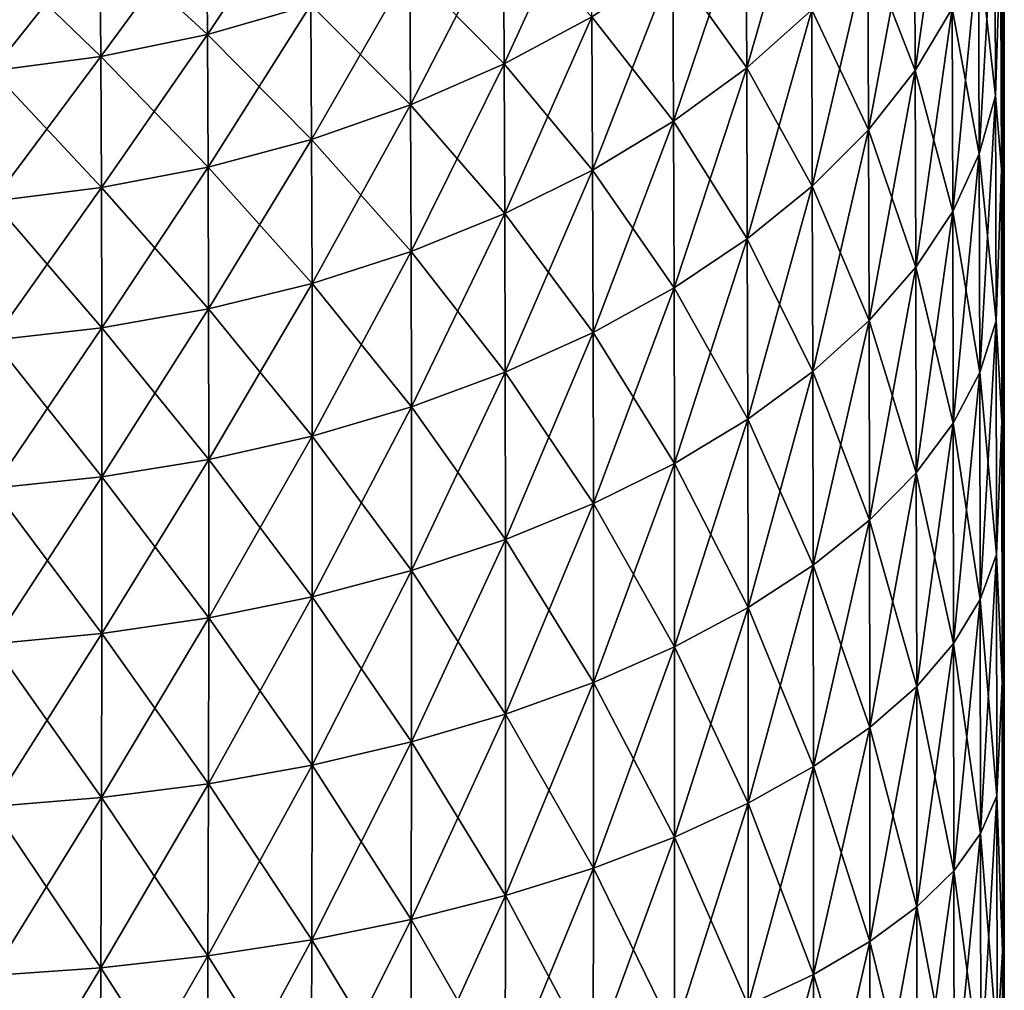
# Model space of a CAD drawing. Header units: metres. Extents: x -2 to 78, y -85 to 85.
# Tile 103 of 256: x 30.21 to 31.5, y -52.42 to -51.15. Entities that reach past the tile are written whole.
import ezdxf

# ---------------------------------------------------------------- set-up
doc = ezdxf.new("R2010")
doc.units = ezdxf.units.M
doc.layers.add('solid_20004802', color=7, linetype='CONTINUOUS')

msp = doc.modelspace()

# ---------------------------------------------------------------- linework, layer by layer
at = {"layer": 'solid_20004802'}
for points in [[(31.498213, -53.100281, 1.336894), (31.5, -38), (31.483782, -38, 4.027141)], [(31.496202, -51.349453, 1.948606), (31.483782, -38, 4.027141), (31.49539, -51.033131, 2.147159)], [(31.496851, -51.679497, 1.774404), (31.483782, -38, 4.027141), (31.496202, -51.349453, 1.948606)], [(31.497358, -52.021088, 1.625478), (31.483782, -38, 4.027141), (31.496851, -51.679497, 1.774404)], [(31.497742, -52.372906, 1.502514), (31.483782, -38, 4.027141), (31.497358, -52.021088, 1.625478)], [(31.498022, -52.733593, 1.406095), (31.483782, -38, 4.027141), (31.497742, -52.372906, 1.502514)], [(31.498213, -53.100281, 1.336894), (31.483782, -38, 4.027141), (31.498022, -52.733593, 1.406095)], [(31.49539, -51.0331, -2.147181), (31.5, -38), (31.496202, -51.349426, -1.948622)], [(31.496202, -51.349426, -1.948622), (31.5, -38), (31.496851, -51.679482, -1.774411)], [(31.496851, -51.679482, -1.774411), (31.5, -38), (31.497358, -52.021076, -1.625482)], [(31.497358, -52.021076, -1.625482), (31.5, -38), (31.497742, -52.372898, -1.502517)], [(31.497742, -52.372898, -1.502517), (31.5, -38), (31.498022, -52.733585, -1.406097)], [(31.498022, -52.733585, -1.406097), (31.5, -38), (31.498213, -53.100273, -1.336895)], [(31.498213, -53.100273, -1.336895), (31.5, -38), (31.498322, -53.470123, -1.295209)], [(31.498322, -53.470127, 1.295208), (31.5, -38), (31.498213, -53.100281, 1.336894)], [(31.498322, -53.470123, -1.295209), (31.5, -38), (31.498358, -53.841866, -1.281194)], [(31.498322, -53.470127, 1.295208), (31.499994, -69.770828, 0), (31.5, -38)], [(31.499174, -69.770836, -0.640597), (31.498354, -69.770851, -1.281194), (31.5, -38)], [(31.498358, -61.806351, -1.281194), (31.5, -38), (31.498354, -69.770851, -1.281194)], [(31.498358, -61.806351, -1.281194), (31.498358, -53.841866, -1.281194), (31.5, -38)], [(31.499174, -69.770836, -0.640597), (31.5, -38), (31.499994, -69.770828, 0)], [(31.430555, -50.886463, 2.792786), (31.382385, -50.974865, 2.896988), (31.383354, -51.219517, 2.703951)], [(31.431557, -51.138615, 2.593732), (31.430555, -50.886463, 2.792786), (31.383354, -51.219517, 2.703951)], [(31.246611, -50.923096, 3.289506), (31.161589, -51.004879, 3.372951), (31.162613, -51.216137, 3.180953)], [(31.247696, -51.140419, 3.091918), (31.246611, -50.923096, 3.289506), (31.162613, -51.216137, 3.180953)], [(30.95878, -50.962242, 3.716089), (30.844032, -51.02808, 3.774085), (30.845139, -51.211071, 3.582766)], [(30.959949, -51.149517, 3.520241), (30.95878, -50.962242, 3.716089), (30.845139, -51.211071, 3.582766)], [(30.590416, -50.971077, 4.062909), (30.455112, -51.012177, 4.093768), (30.456406, -51.172535, 3.900508)], [(30.591755, -51.133785, 3.866785), (30.590416, -50.971077, 4.062909), (30.456406, -51.172535, 3.900508)], [(31.382385, -50.974865, -2.896988), (31.383354, -51.219517, -2.703951), (31.321207, -51.059765, -2.996992)], [(31.382385, -50.974865, 2.896988), (31.321207, -51.059765, 2.996992), (31.322126, -51.297211, 2.809735)], [(31.383354, -51.219517, 2.703951), (31.382385, -50.974865, 2.896988), (31.322126, -51.297211, 2.809735)], [(31.431557, -51.138615, -2.593732), (31.383354, -51.219517, -2.703951), (31.382385, -50.974865, -2.896988)], [(31.487616, -50.970768, -2.364862), (31.488466, -51.252655, -2.17271), (31.466398, -51.055389, -2.480279)], [(31.487616, -50.970768, 2.364862), (31.466398, -51.055389, 2.480279), (31.467243, -51.329018, 2.293864)], [(31.488466, -51.252655, 2.17271), (31.487616, -50.970768, 2.364862), (31.467243, -51.329018, 2.293864)], [(31.49539, -51.0331, -2.147181), (31.488466, -51.252655, -2.17271), (31.487616, -50.970768, -2.364862)], [(31.49539, -51.033131, 2.147159), (31.487616, -50.970768, 2.364862), (31.488466, -51.252655, 2.17271)], [(30.455112, -51.012177, -4.093768), (30.456406, -51.172535, -3.900508), (30.315516, -51.042824, -4.116525)], [(30.455112, -51.012177, 4.093768), (30.315516, -51.042824, 4.116525), (30.316765, -51.20142, 3.925414)], [(30.456406, -51.172535, 3.900508), (30.455112, -51.012177, 4.093768), (30.316765, -51.20142, 3.925414)], [(30.591755, -51.133785, -3.866785), (30.456406, -51.172535, -3.900508), (30.455112, -51.012177, -4.093768)], [(31.161589, -51.004879, -3.372951), (31.162613, -51.216137, -3.180953), (31.065767, -51.080589, -3.450105)], [(31.161589, -51.004879, 3.372951), (31.065767, -51.080589, 3.450105), (31.066723, -51.286228, 3.263285)], [(31.162613, -51.216137, 3.180953), (31.161589, -51.004879, 3.372951), (31.066723, -51.286228, 3.263285)], [(31.247696, -51.140419, -3.091918), (31.162613, -51.216137, -3.180953), (31.161589, -51.004879, -3.372951)], [(30.844032, -51.02808, -3.774085), (30.845139, -51.211071, -3.582766), (30.721342, -51.085457, -3.82449)], [(30.844032, -51.02808, 3.774085), (30.721342, -51.085457, 3.82449), (30.722382, -51.264706, 3.637121)], [(30.845139, -51.211071, 3.582766), (30.844032, -51.02808, 3.774085), (30.722382, -51.264706, 3.637121)], [(30.959949, -51.149517, -3.520241), (30.845139, -51.211071, -3.582766), (30.844032, -51.02808, -3.774085)], [(31.49539, -51.0331, -2.147181), (31.496202, -51.349426, -1.948622), (31.488466, -51.252655, -2.17271)], [(31.496202, -51.349453, 1.948606), (31.49539, -51.033131, 2.147159), (31.488466, -51.252655, 2.17271)], [(30.315516, -51.042824, -4.116525), (30.316765, -51.20142, -3.925414), (30.173183, -51.062786, -4.131007)], [(30.315516, -51.042824, 4.116525), (30.173183, -51.062786, 4.131007), (30.174391, -51.220219, 3.94131)], [(30.316765, -51.20142, 3.925414), (30.315516, -51.042824, 4.116525), (30.174391, -51.220219, 3.94131)], [(30.456406, -51.172535, -3.900508), (30.316765, -51.20142, -3.925414), (30.315516, -51.042824, -4.116525)], [(30.316765, -51.20142, -3.925414), (30.174391, -51.220219, -3.94131), (30.173183, -51.062786, -4.131007)], [(31.321207, -51.059765, -2.996992), (31.322126, -51.297211, -2.809735), (31.247696, -51.140419, -3.091918)], [(31.321207, -51.059765, 2.996992), (31.247696, -51.140419, 3.091918), (31.248554, -51.371017, 2.910153)], [(31.322126, -51.297211, 2.809735), (31.321207, -51.059765, 2.996992), (31.248554, -51.371017, 2.910153)], [(31.383354, -51.219517, -2.703951), (31.322126, -51.297211, -2.809735), (31.321207, -51.059765, -2.996992)], [(31.466398, -51.055389, -2.480279), (31.467243, -51.329018, -2.293864), (31.431557, -51.138615, -2.593732)], [(31.466398, -51.055389, 2.480279), (31.431557, -51.138615, 2.593732), (31.432381, -51.404121, 2.41296)], [(31.467243, -51.329018, 2.293864), (31.466398, -51.055389, 2.480279), (31.432381, -51.404121, 2.41296)], [(31.488466, -51.252655, -2.17271), (31.467243, -51.329018, -2.293864), (31.466398, -51.055389, -2.480279)], [(30.721342, -51.085457, -3.82449), (30.722382, -51.264706, -3.637121), (30.591755, -51.133785, -3.866785)], [(30.721342, -51.085457, 3.82449), (30.591755, -51.133785, 3.866785), (30.592728, -51.309872, 3.682748)], [(30.722382, -51.264706, 3.637121), (30.721342, -51.085457, 3.82449), (30.592728, -51.309872, 3.682748)], [(30.845139, -51.211071, -3.582766), (30.722382, -51.264706, -3.637121), (30.721342, -51.085457, -3.82449)], [(31.065767, -51.080589, -3.450105), (31.066723, -51.286228, -3.263285), (30.959949, -51.149517, -3.520241)], [(31.065767, -51.080589, 3.450105), (30.959949, -51.149517, 3.520241), (30.960829, -51.350025, 3.338135)], [(31.066723, -51.286228, 3.263285), (31.065767, -51.080589, 3.450105), (30.960829, -51.350025, 3.338135)], [(31.162613, -51.216137, -3.180953), (31.066723, -51.286228, -3.263285), (31.065767, -51.080589, -3.450105)], [(30.591755, -51.133785, -3.866785), (30.592728, -51.309872, -3.682748), (30.456406, -51.172535, -3.900508)], [(30.591755, -51.133785, 3.866785), (30.456406, -51.172535, 3.900508), (30.457312, -51.346073, 3.719147)], [(30.592728, -51.309872, 3.682748), (30.591755, -51.133785, 3.866785), (30.457312, -51.346073, 3.719147)], [(30.722382, -51.264706, -3.637121), (30.592728, -51.309872, -3.682748), (30.591755, -51.133785, -3.866785)], [(31.247696, -51.140419, -3.091918), (31.248554, -51.371017, -2.910153), (31.162613, -51.216137, -3.180953)], [(31.247696, -51.140419, 3.091918), (31.162613, -51.216137, 3.180953), (31.163401, -51.440296, 3.004344)], [(31.248554, -51.371017, 2.910153), (31.247696, -51.140419, 3.091918), (31.163401, -51.440296, 3.004344)], [(31.322126, -51.297211, -2.809735), (31.248554, -51.371017, -2.910153), (31.247696, -51.140419, -3.091918)], [(31.431557, -51.138615, -2.593732), (31.432381, -51.404121, -2.41296), (31.383354, -51.219517, -2.703951)], [(31.431557, -51.138615, 2.593732), (31.383354, -51.219517, 2.703951), (31.384138, -51.477123, 2.528666)], [(31.432381, -51.404121, 2.41296), (31.431557, -51.138615, 2.593732), (31.384138, -51.477123, 2.528666)], [(31.467243, -51.329018, -2.293864), (31.432381, -51.404121, -2.41296), (31.431557, -51.138615, -2.593732)], [(30.959949, -51.149517, -3.520241), (30.960829, -51.350025, -3.338135), (30.845139, -51.211071, -3.582766)], [(30.959949, -51.149517, 3.520241), (30.845139, -51.211071, 3.582766), (30.845938, -51.406994, 3.404871)], [(30.960829, -51.350025, 3.338135), (30.959949, -51.149517, 3.520241), (30.845938, -51.406994, 3.404871)], [(31.066723, -51.286228, -3.263285), (30.960829, -51.350025, -3.338135), (30.959949, -51.149517, -3.520241)], [(30.456406, -51.172535, -3.900508), (30.457312, -51.346073, -3.719147), (30.316765, -51.20142, -3.925414)], [(30.456406, -51.172535, 3.900508), (30.316765, -51.20142, 3.925414), (30.317606, -51.373043, 3.746053)], [(30.457312, -51.346073, 3.719147), (30.456406, -51.172535, 3.900508), (30.317606, -51.373043, 3.746053)], [(30.592728, -51.309872, -3.682748), (30.457312, -51.346073, -3.719147), (30.456406, -51.172535, -3.900508)], [(30.316765, -51.20142, -3.925414), (30.317606, -51.373043, -3.746053), (30.174391, -51.220219, -3.94131)], [(30.316765, -51.20142, 3.925414), (30.174391, -51.220219, 3.94131), (30.175171, -51.390575, 3.763258)], [(30.317606, -51.373043, 3.746053), (30.316765, -51.20142, 3.925414), (30.175171, -51.390575, 3.763258)], [(30.457312, -51.346073, -3.719147), (30.317606, -51.373043, -3.746053), (30.316765, -51.20142, -3.925414)], [(30.317606, -51.373043, -3.746053), (30.175171, -51.390575, -3.763258), (30.174391, -51.220219, -3.94131)], [(30.845139, -51.211071, -3.582766), (30.845938, -51.406994, -3.404871), (30.722382, -51.264706, -3.637121)], [(30.845139, -51.211071, 3.582766), (30.722382, -51.264706, 3.637121), (30.723097, -51.456623, 3.462895)], [(30.845938, -51.406994, 3.404871), (30.845139, -51.211071, 3.582766), (30.723097, -51.456623, 3.462895)], [(30.960829, -51.350025, -3.338135), (30.845938, -51.406994, -3.404871), (30.845139, -51.211071, -3.582766)], [(31.162613, -51.216137, -3.180953), (31.163401, -51.440296, -3.004344), (31.066723, -51.286228, -3.263285)], [(31.162613, -51.216137, 3.180953), (31.066723, -51.286228, 3.263285), (31.067425, -51.504421, 3.091447)], [(31.163401, -51.440296, 3.004344), (31.162613, -51.216137, 3.180953), (31.067425, -51.504421, 3.091447)], [(31.248554, -51.371017, -2.910153), (31.163401, -51.440296, -3.004344), (31.162613, -51.216137, -3.180953)], [(31.383354, -51.219517, -2.703951), (31.384138, -51.477123, -2.528666), (31.322126, -51.297211, -2.809735)], [(31.383354, -51.219517, 2.703951), (31.322126, -51.297211, 2.809735), (31.322855, -51.547226, 2.63972)], [(31.384138, -51.477123, 2.528666), (31.383354, -51.219517, 2.703951), (31.322855, -51.547226, 2.63972)], [(31.432381, -51.404121, -2.41296), (31.384138, -51.477123, -2.528666), (31.383354, -51.219517, -2.703951)], [(31.488466, -51.252655, -2.17271), (31.489166, -51.547394, -2.000858), (31.467243, -51.329018, -2.293864)], [(31.488466, -51.252655, 2.17271), (31.467243, -51.329018, 2.293864), (31.467937, -51.615116, 2.127168)], [(31.489166, -51.547394, 2.000858), (31.488466, -51.252655, 2.17271), (31.467937, -51.615116, 2.127168)], [(31.496202, -51.349426, -1.948622), (31.489166, -51.547394, -2.000858), (31.488466, -51.252655, -2.17271)], [(31.496202, -51.349453, 1.948606), (31.488466, -51.252655, 2.17271), (31.489166, -51.547394, 2.000858)], [(30.722382, -51.264706, -3.637121), (30.723097, -51.456623, -3.462895), (30.592728, -51.309872, -3.682748)], [(30.722382, -51.264706, 3.637121), (30.592728, -51.309872, 3.682748), (30.593357, -51.498402, 3.511611)], [(30.723097, -51.456623, 3.462895), (30.722382, -51.264706, 3.637121), (30.593357, -51.498402, 3.511611)], [(30.845938, -51.406994, -3.404871), (30.723097, -51.456623, -3.462895), (30.722382, -51.264706, -3.637121)], [(31.066723, -51.286228, -3.263285), (31.067425, -51.504421, -3.091447), (30.960829, -51.350025, -3.338135)], [(31.066723, -51.286228, 3.263285), (30.960829, -51.350025, 3.338135), (30.961441, -51.562782, 3.170638)], [(31.067425, -51.504421, 3.091447), (31.066723, -51.286228, 3.263285), (30.961441, -51.562782, 3.170638)], [(31.163401, -51.440296, -3.004344), (31.067425, -51.504421, -3.091447), (31.066723, -51.286228, -3.263285)], [(31.322126, -51.297211, -2.809735), (31.322855, -51.547226, -2.63972), (31.248554, -51.371017, -2.910153)], [(31.322126, -51.297211, 2.809735), (31.248554, -51.371017, 2.910153), (31.24921, -51.613815, 2.745143)], [(31.322855, -51.547226, 2.63972), (31.322126, -51.297211, 2.809735), (31.24921, -51.613815, 2.745143)], [(31.384138, -51.477123, -2.528666), (31.322855, -51.547226, -2.63972), (31.322126, -51.297211, -2.809735)], [(30.592728, -51.309872, -3.682748), (30.593357, -51.498402, -3.511611), (30.457312, -51.346073, -3.719147)], [(30.592728, -51.309872, 3.682748), (30.457312, -51.346073, 3.719147), (30.457853, -51.531876, 3.550485)], [(30.593357, -51.498402, 3.511611), (30.592728, -51.309872, 3.682748), (30.457853, -51.531876, 3.550485)], [(30.723097, -51.456623, -3.462895), (30.593357, -51.498402, -3.511611), (30.592728, -51.309872, -3.682748)], [(31.467243, -51.329018, -2.293864), (31.467937, -51.615116, -2.127168), (31.432381, -51.404121, -2.41296)], [(31.467243, -51.329018, 2.293864), (31.432381, -51.404121, 2.41296), (31.433048, -51.681717, 2.251338)], [(31.467937, -51.615116, 2.127168), (31.467243, -51.329018, 2.293864), (31.433048, -51.681717, 2.251338)], [(31.489166, -51.547394, -2.000858), (31.467937, -51.615116, -2.127168), (31.467243, -51.329018, -2.293864)], [(30.457312, -51.346073, -3.719147), (30.457853, -51.531876, -3.550485), (30.317606, -51.373043, -3.746053)], [(30.457312, -51.346073, 3.719147), (30.317606, -51.373043, 3.746053), (30.318064, -51.556793, 3.579232)], [(30.457853, -51.531876, 3.550485), (30.457312, -51.346073, 3.719147), (30.318064, -51.556793, 3.579232)], [(30.593357, -51.498402, -3.511611), (30.457853, -51.531876, -3.550485), (30.457312, -51.346073, -3.719147)], [(30.960829, -51.350025, -3.338135), (30.961441, -51.562782, -3.170638), (30.845938, -51.406994, -3.404871)], [(30.960829, -51.350025, 3.338135), (30.845938, -51.406994, 3.404871), (30.846451, -51.614883, 3.241246)], [(30.961441, -51.562782, 3.170638), (30.960829, -51.350025, 3.338135), (30.846451, -51.614883, 3.241246)], [(31.067425, -51.504421, -3.091447), (30.961441, -51.562782, -3.170638), (30.960829, -51.350025, -3.338135)], [(31.496202, -51.349426, -1.948622), (31.496851, -51.679482, -1.774411), (31.489166, -51.547394, -2.000858)], [(31.496851, -51.679497, 1.774404), (31.496202, -51.349453, 1.948606), (31.489166, -51.547394, 2.000858)], [(30.317606, -51.373043, -3.746053), (30.318064, -51.556793, -3.579232), (30.175171, -51.390575, -3.763258)], [(30.317606, -51.373043, 3.746053), (30.175171, -51.390575, 3.763258), (30.175549, -51.572968, 3.597631)], [(30.318064, -51.556793, 3.579232), (30.317606, -51.373043, 3.746053), (30.175549, -51.572968, 3.597631)], [(30.457853, -51.531876, -3.550485), (30.318064, -51.556793, -3.579232), (30.317606, -51.373043, -3.746053)], [(31.248554, -51.371017, -2.910153), (31.24921, -51.613815, -2.745143), (31.163401, -51.440296, -3.004344)], [(31.248554, -51.371017, 2.910153), (31.163401, -51.440296, 3.004344), (31.163969, -51.676315, 2.844028)], [(31.24921, -51.613815, 2.745143), (31.248554, -51.371017, 2.910153), (31.163969, -51.676315, 2.844028)], [(31.322855, -51.547226, -2.63972), (31.24921, -51.613815, -2.745143), (31.248554, -51.371017, -2.910153)], [(30.318064, -51.556793, -3.579232), (30.175549, -51.572968, -3.597631), (30.175171, -51.390575, -3.763258)], [(30.845938, -51.406994, -3.404871), (30.846451, -51.614883, -3.241246), (30.723097, -51.456623, -3.462895)], [(30.845938, -51.406994, 3.404871), (30.723097, -51.456623, 3.462895), (30.723507, -51.660263, 3.30264)], [(30.846451, -51.614883, 3.241246), (30.845938, -51.406994, 3.404871), (30.723507, -51.660263, 3.30264)], [(30.961441, -51.562782, -3.170638), (30.846451, -51.614883, -3.241246), (30.845938, -51.406994, -3.404871)], [(31.432381, -51.404121, -2.41296), (31.433048, -51.681717, -2.251338), (31.384138, -51.477123, -2.528666)], [(31.432381, -51.404121, 2.41296), (31.384138, -51.477123, 2.528666), (31.384756, -51.746449, 2.371977)], [(31.433048, -51.681717, 2.251338), (31.432381, -51.404121, 2.41296), (31.384756, -51.746449, 2.371977)], [(31.467937, -51.615116, -2.127168), (31.433048, -51.681717, -2.251338), (31.432381, -51.404121, -2.41296)], [(31.163401, -51.440296, -3.004344), (31.163969, -51.676315, -2.844028), (31.067425, -51.504421, -3.091447)], [(31.163401, -51.440296, 3.004344), (31.067425, -51.504421, 3.091447), (31.067896, -51.734158, 2.935472)], [(31.163969, -51.676315, 2.844028), (31.163401, -51.440296, 3.004344), (31.067896, -51.734158, 2.935472)], [(31.24921, -51.613815, -2.745143), (31.163969, -51.676315, -2.844028), (31.163401, -51.440296, -3.004344)], [(30.723097, -51.456623, -3.462895), (30.723507, -51.660263, -3.30264), (30.593357, -51.498402, -3.511611)], [(30.723097, -51.456623, 3.462895), (30.593357, -51.498402, 3.511611), (30.593662, -51.698452, 3.354186)], [(30.723507, -51.660263, 3.30264), (30.723097, -51.456623, 3.462895), (30.593662, -51.698452, 3.354186)], [(30.846451, -51.614883, -3.241246), (30.723507, -51.660263, -3.30264), (30.723097, -51.456623, -3.462895)], [(31.384138, -51.477123, -2.528666), (31.384756, -51.746449, -2.371977), (31.322855, -51.547226, -2.63972)], [(31.384138, -51.477123, 2.528666), (31.322855, -51.547226, 2.63972), (31.323408, -51.808613, 2.487765)], [(31.384756, -51.746449, 2.371977), (31.384138, -51.477123, 2.528666), (31.323408, -51.808613, 2.487765)], [(31.433048, -51.681717, -2.251338), (31.384756, -51.746449, -2.371977), (31.384138, -51.477123, -2.528666)], [(30.593357, -51.498402, -3.511611), (30.593662, -51.698452, -3.354186), (30.457853, -51.531876, -3.550485)], [(30.593357, -51.498402, 3.511611), (30.457853, -51.531876, 3.550485), (30.458054, -51.729031, 3.39532)], [(30.593662, -51.698452, 3.354186), (30.593357, -51.498402, 3.511611), (30.458054, -51.729031, 3.39532)], [(30.723507, -51.660263, -3.30264), (30.593662, -51.698452, -3.354186), (30.593357, -51.498402, -3.511611)], [(31.067425, -51.504421, -3.091447), (31.067896, -51.734158, -2.935472), (30.961441, -51.562782, -3.170638)], [(31.067425, -51.504421, 3.091447), (30.961441, -51.562782, 3.170638), (30.961805, -51.786793, 3.018608)], [(31.067896, -51.734158, 2.935472), (31.067425, -51.504421, 3.091447), (30.961805, -51.786793, 3.018608)], [(31.163969, -51.676315, -2.844028), (31.067896, -51.734158, -2.935472), (31.067425, -51.504421, -3.091447)], [(30.457853, -51.531876, -3.550485), (30.458054, -51.729031, -3.39532), (30.318064, -51.556793, -3.579232)], [(30.457853, -51.531876, 3.550485), (30.318064, -51.556793, 3.579232), (30.318161, -51.751774, 3.425739)], [(30.458054, -51.729031, 3.39532), (30.457853, -51.531876, 3.550485), (30.318161, -51.751774, 3.425739)], [(30.593662, -51.698452, -3.354186), (30.458054, -51.729031, -3.39532), (30.457853, -51.531876, -3.550485)], [(30.318064, -51.556793, -3.579232), (30.318161, -51.751774, -3.425739), (30.175549, -51.572968, -3.597631)], [(30.318064, -51.556793, 3.579232), (30.175549, -51.572968, 3.597631), (30.17555, -51.766506, 3.445211)], [(30.318161, -51.751774, 3.425739), (30.318064, -51.556793, 3.579232), (30.17555, -51.766506, 3.445211)], [(30.458054, -51.729031, -3.39532), (30.318161, -51.751774, -3.425739), (30.318064, -51.556793, -3.579232)], [(31.322855, -51.547226, -2.63972), (31.323408, -51.808613, -2.487765), (31.24921, -51.613815, -2.745143)], [(31.322855, -51.547226, 2.63972), (31.24921, -51.613815, 2.745143), (31.24968, -51.867649, 2.597679)], [(31.323408, -51.808613, 2.487765), (31.322855, -51.547226, 2.63972), (31.24968, -51.867649, 2.597679)], [(31.384756, -51.746449, -2.371977), (31.323408, -51.808613, -2.487765), (31.322855, -51.547226, -2.63972)], [(31.489166, -51.547394, -2.000858), (31.489735, -51.853542, -1.850077), (31.467937, -51.615116, -2.127168)], [(31.489166, -51.547394, 2.000858), (31.467937, -51.615116, 2.127168), (31.468496, -51.912273, 1.980941)], [(31.489735, -51.853542, 1.850077), (31.489166, -51.547394, 2.000858), (31.468496, -51.912273, 1.980941)], [(31.496851, -51.679482, -1.774411), (31.489735, -51.853542, -1.850077), (31.489166, -51.547394, -2.000858)], [(31.496851, -51.679497, 1.774404), (31.489166, -51.547394, 2.000858), (31.489735, -51.853542, 1.850077)], [(30.961441, -51.562782, -3.170638), (30.961805, -51.786793, -3.018608), (30.846451, -51.614883, -3.241246)], [(30.961441, -51.562782, 3.170638), (30.846451, -51.614883, 3.241246), (30.846701, -51.833771, 3.092731)], [(30.961805, -51.786793, 3.018608), (30.961441, -51.562782, 3.170638), (30.846701, -51.833771, 3.092731)], [(31.067896, -51.734158, -2.935472), (30.961805, -51.786793, -3.018608), (30.961441, -51.562782, -3.170638)], [(30.318161, -51.751774, -3.425739), (30.17555, -51.766506, -3.445211), (30.175549, -51.572968, -3.597631)], [(30.846451, -51.614883, -3.241246), (30.846701, -51.833771, -3.092731), (30.723507, -51.660263, -3.30264)], [(30.846451, -51.614883, 3.241246), (30.723507, -51.660263, 3.30264), (30.723637, -51.874676, 3.157176)], [(30.846701, -51.833771, 3.092731), (30.846451, -51.614883, 3.241246), (30.723637, -51.874676, 3.157176)], [(30.961805, -51.786793, -3.018608), (30.846701, -51.833771, -3.092731), (30.846451, -51.614883, -3.241246)], [(31.24921, -51.613815, -2.745143), (31.24968, -51.867649, -2.597679), (31.163969, -51.676315, -2.844028)], [(31.24921, -51.613815, 2.745143), (31.163969, -51.676315, 2.844028), (31.164341, -51.923058, 2.700776)], [(31.24968, -51.867649, 2.597679), (31.24921, -51.613815, 2.745143), (31.164341, -51.923058, 2.700776)], [(31.323408, -51.808613, -2.487765), (31.24968, -51.867649, -2.597679), (31.24921, -51.613815, -2.745143)], [(31.467937, -51.615116, -2.127168), (31.468496, -51.912273, -1.980941), (31.433048, -51.681717, -2.251338)], [(31.467937, -51.615116, 2.127168), (31.433048, -51.681717, 2.251338), (31.433573, -51.970032, 2.10959)], [(31.468496, -51.912273, 1.980941), (31.467937, -51.615116, 2.127168), (31.433573, -51.970032, 2.10959)], [(31.489735, -51.853542, -1.850077), (31.468496, -51.912273, -1.980941), (31.467937, -51.615116, -2.127168)], [(30.723507, -51.660263, -3.30264), (30.723637, -51.874676, -3.157176), (30.593662, -51.698452, -3.354186)], [(30.723507, -51.660263, 3.30264), (30.593662, -51.698452, 3.354186), (30.59367, -51.909084, 3.21128)], [(30.723637, -51.874676, 3.157176), (30.723507, -51.660263, 3.30264), (30.59367, -51.909084, 3.21128)], [(30.846701, -51.833771, -3.092731), (30.723637, -51.874676, -3.157176), (30.723507, -51.660263, -3.30264)], [(31.163969, -51.676315, -2.844028), (31.164341, -51.923058, -2.700776), (31.067896, -51.734158, -2.935472)], [(31.163969, -51.676315, 2.844028), (31.067896, -51.734158, 2.935472), (31.068155, -51.974327, 2.796109)], [(31.164341, -51.923058, 2.700776), (31.163969, -51.676315, 2.844028), (31.068155, -51.974327, 2.796109)], [(31.24968, -51.867649, -2.597679), (31.164341, -51.923058, -2.700776), (31.163969, -51.676315, -2.844028)], [(31.433048, -51.681717, -2.251338), (31.433573, -51.970032, -2.10959), (31.384756, -51.746449, -2.371977)], [(31.433048, -51.681717, 2.251338), (31.384756, -51.746449, 2.371977), (31.385227, -52.026169, 2.23458)], [(31.433573, -51.970032, 2.10959), (31.433048, -51.681717, 2.251338), (31.385227, -52.026169, 2.23458)], [(31.468496, -51.912273, -1.980941), (31.433573, -51.970032, -2.10959), (31.433048, -51.681717, -2.251338)], [(31.496851, -51.679482, -1.774411), (31.497358, -52.021076, -1.625482), (31.489735, -51.853542, -1.850077)], [(31.497358, -52.021088, 1.625478), (31.496851, -51.679497, 1.774404), (31.489735, -51.853542, 1.850077)], [(30.593662, -51.698452, 3.354186), (30.458054, -51.729031, 3.39532), (30.457939, -51.936619, 3.254447)], [(30.59367, -51.909084, 3.21128), (30.593662, -51.698452, 3.354186), (30.457939, -51.936619, 3.254447)], [(30.593662, -51.698452, -3.354186), (30.59367, -51.909084, -3.21128), (30.458054, -51.729031, -3.39532)], [(30.723637, -51.874676, -3.157176), (30.59367, -51.909084, -3.21128), (30.593662, -51.698452, -3.354186)], [(30.458054, -51.729031, 3.39532), (30.318161, -51.751774, 3.425739), (30.317926, -51.957077, 3.28636)], [(30.457939, -51.936619, 3.254447), (30.458054, -51.729031, 3.39532), (30.317926, -51.957077, 3.28636)], [(30.458054, -51.729031, -3.39532), (30.457939, -51.936619, -3.254447), (30.318161, -51.751774, -3.425739)], [(30.59367, -51.909084, -3.21128), (30.457939, -51.936619, -3.254447), (30.458054, -51.729031, -3.39532)], [(31.067896, -51.734158, -2.935472), (31.068155, -51.974327, -2.796109), (30.961805, -51.786793, -3.018608)], [(31.067896, -51.734158, 2.935472), (30.961805, -51.786793, 3.018608), (30.961943, -52.020973, 2.882776)], [(31.068155, -51.974327, 2.796109), (31.067896, -51.734158, 2.935472), (30.961943, -52.020973, 2.882776)], [(31.164341, -51.923058, -2.700776), (31.068155, -51.974327, -2.796109), (31.067896, -51.734158, -2.935472)], [(31.384756, -51.746449, -2.371977), (31.385227, -52.026169, -2.23458), (31.323408, -51.808613, -2.487765)], [(31.384756, -51.746449, 2.371977), (31.323408, -51.808613, 2.487765), (31.323803, -52.08007, 2.354542)], [(31.385227, -52.026169, 2.23458), (31.384756, -51.746449, 2.371977), (31.323803, -52.08007, 2.354542)], [(31.433573, -51.970032, -2.10959), (31.385227, -52.026169, -2.23458), (31.384756, -51.746449, -2.371977)], [(30.318161, -51.751774, 3.425739), (30.17555, -51.766506, 3.445211), (30.175203, -51.970299, 3.306776)], [(30.317926, -51.957077, 3.28636), (30.318161, -51.751774, 3.425739), (30.175203, -51.970299, 3.306776)], [(30.318161, -51.751774, -3.425739), (30.317926, -51.957077, -3.28636), (30.17555, -51.766506, -3.445211)], [(30.457939, -51.936619, -3.254447), (30.317926, -51.957077, -3.28636), (30.318161, -51.751774, -3.425739)], [(30.317926, -51.957077, -3.28636), (30.175203, -51.970299, -3.306776), (30.17555, -51.766506, -3.445211)], [(30.961805, -51.786793, -3.018608), (30.961943, -52.020973, -2.882776), (30.846701, -51.833771, -3.092731)], [(30.961805, -51.786793, 3.018608), (30.846701, -51.833771, 3.092731), (30.846706, -52.062599, 2.960038)], [(30.961943, -52.020973, 2.882776), (30.961805, -51.786793, 3.018608), (30.846706, -52.062599, 2.960038)], [(31.068155, -51.974327, -2.796109), (30.961943, -52.020973, -2.882776), (30.961805, -51.786793, -3.018608)], [(31.323408, -51.808613, -2.487765), (31.323803, -52.08007, -2.354542), (31.24968, -51.867649, -2.597679)], [(31.323408, -51.808613, 2.487765), (31.24968, -51.867649, 2.597679), (31.249981, -52.13126, 2.468415)], [(31.323803, -52.08007, 2.354542), (31.323408, -51.808613, 2.487765), (31.249981, -52.13126, 2.468415)], [(31.385227, -52.026169, -2.23458), (31.323803, -52.08007, -2.354542), (31.323408, -51.808613, -2.487765)], [(30.846701, -51.833771, 3.092731), (30.723637, -51.874676, 3.157176), (30.723505, -52.098827, 3.027204)], [(30.846706, -52.062599, 2.960038), (30.846701, -51.833771, 3.092731), (30.723505, -52.098827, 3.027204)], [(30.846701, -51.833771, -3.092731), (30.846706, -52.062599, -2.960038), (30.723637, -51.874676, -3.157176)], [(30.961943, -52.020973, -2.882776), (30.846706, -52.062599, -2.960038), (30.846701, -51.833771, -3.092731)], [(31.489735, -51.853542, -1.850077), (31.490189, -52.169647, -1.721133), (31.468496, -51.912273, -1.980941)], [(31.489735, -51.853542, 1.850077), (31.468496, -51.912273, 1.980941), (31.468935, -52.219082, 1.855922)], [(31.490189, -52.169647, 1.721133), (31.489735, -51.853542, 1.850077), (31.468935, -52.219082, 1.855922)], [(31.497358, -52.021076, -1.625482), (31.490189, -52.169647, -1.721133), (31.489735, -51.853542, -1.850077)], [(31.497358, -52.021088, 1.625478), (31.489735, -51.853542, 1.850077), (31.490189, -52.169647, 1.721133)], [(30.723637, -51.874676, 3.157176), (30.59367, -51.909084, 3.21128), (30.593399, -52.129292, 3.083579)], [(30.723505, -52.098827, 3.027204), (30.723637, -51.874676, 3.157176), (30.593399, -52.129292, 3.083579)], [(30.723637, -51.874676, -3.157176), (30.723505, -52.098827, -3.027204), (30.59367, -51.909084, -3.21128)], [(30.846706, -52.062599, -2.960038), (30.723505, -52.098827, -3.027204), (30.723637, -51.874676, -3.157176)], [(31.24968, -51.867649, -2.597679), (31.249981, -52.13126, -2.468415), (31.164341, -51.923058, -2.700776)], [(31.24968, -51.867649, 2.597679), (31.164341, -51.923058, 2.700776), (31.16453, -52.179295, 2.57522)], [(31.249981, -52.13126, 2.468415), (31.24968, -51.867649, 2.597679), (31.16453, -52.179295, 2.57522)], [(31.323803, -52.08007, -2.354542), (31.249981, -52.13126, -2.468415), (31.24968, -51.867649, -2.597679)], [(30.59367, -51.909084, 3.21128), (30.457939, -51.936619, 3.254447), (30.457531, -52.153648, 3.128542)], [(30.593399, -52.129292, 3.083579), (30.59367, -51.909084, 3.21128), (30.457531, -52.153648, 3.128542)], [(30.59367, -51.909084, -3.21128), (30.593399, -52.129292, -3.083579), (30.457939, -51.936619, -3.254447)], [(30.723505, -52.098827, -3.027204), (30.593399, -52.129292, -3.083579), (30.59367, -51.909084, -3.21128)], [(31.468496, -51.912273, -1.980941), (31.468935, -52.219082, -1.855922), (31.433573, -51.970032, -2.10959)], [(31.468496, -51.912273, 1.980941), (31.433573, -51.970032, 2.10959), (31.433973, -52.267696, 1.98843)], [(31.468935, -52.219082, 1.855922), (31.468496, -51.912273, 1.980941), (31.433973, -52.267696, 1.98843)], [(31.490189, -52.169647, -1.721133), (31.468935, -52.219082, -1.855922), (31.468496, -51.912273, -1.980941)], [(31.164341, -51.923058, -2.700776), (31.16453, -52.179295, -2.57522), (31.068155, -51.974327, -2.796109)], [(31.164341, -51.923058, 2.700776), (31.068155, -51.974327, 2.796109), (31.068222, -52.22374, 2.673974)], [(31.16453, -52.179295, 2.57522), (31.164341, -51.923058, 2.700776), (31.068222, -52.22374, 2.673974)], [(31.249981, -52.13126, -2.468415), (31.16453, -52.179295, -2.57522), (31.164341, -51.923058, -2.700776)], [(30.457939, -51.936619, 3.254447), (30.317926, -51.957077, 3.28636), (30.317385, -52.171722, 3.161764)], [(30.457531, -52.153648, 3.128542), (30.457939, -51.936619, 3.254447), (30.317385, -52.171722, 3.161764)], [(30.457939, -51.936619, -3.254447), (30.457531, -52.153648, -3.128542), (30.317926, -51.957077, -3.28636)], [(30.593399, -52.129292, -3.083579), (30.457531, -52.153648, -3.128542), (30.457939, -51.936619, -3.254447)], [(30.317926, -51.957077, 3.28636), (30.175203, -51.970299, 3.306776), (30.174534, -52.183376, 3.18299)], [(30.317385, -52.171722, 3.161764), (30.317926, -51.957077, 3.28636), (30.174534, -52.183376, 3.18299)], [(30.317926, -51.957077, -3.28636), (30.317385, -52.171722, -3.161764), (30.175203, -51.970299, -3.306776)], [(30.457531, -52.153648, -3.128542), (30.317385, -52.171722, -3.161764), (30.317926, -51.957077, -3.28636)], [(30.317385, -52.171722, -3.161764), (30.174534, -52.183376, -3.18299), (30.175203, -51.970299, -3.306776)], [(31.433573, -51.970032, -2.10959), (31.433973, -52.267696, -1.98843), (31.385227, -52.026169, -2.23458)], [(31.433573, -51.970032, 2.10959), (31.385227, -52.026169, 2.23458), (31.385567, -52.314941, 2.117167)], [(31.433973, -52.267696, 1.98843), (31.433573, -51.970032, 2.10959), (31.385567, -52.314941, 2.117167)], [(31.468935, -52.219082, -1.855922), (31.433973, -52.267696, -1.98843), (31.433573, -51.970032, -2.10959)], [(31.068155, -51.974327, 2.796109), (30.961943, -52.020973, 2.882776), (30.96187, -52.264164, 2.76374)], [(31.068222, -52.22374, 2.673974), (31.068155, -51.974327, 2.796109), (30.96187, -52.264164, 2.76374)], [(31.068155, -51.974327, -2.796109), (31.068222, -52.22374, -2.673974), (30.961943, -52.020973, -2.882776)], [(31.16453, -52.179295, -2.57522), (31.068222, -52.22374, -2.673974), (31.068155, -51.974327, -2.796109)], [(30.961943, -52.020973, 2.882776), (30.846706, -52.062599, 2.960038), (30.846489, -52.300228, 2.843754)], [(30.96187, -52.264164, 2.76374), (30.961943, -52.020973, 2.882776), (30.846489, -52.300228, 2.843754)], [(30.961943, -52.020973, -2.882776), (30.96187, -52.264164, -2.76374), (30.846706, -52.062599, -2.960038)], [(31.068222, -52.22374, -2.673974), (30.96187, -52.264164, -2.76374), (30.961943, -52.020973, -2.882776)], [(31.497358, -52.021076, -1.625482), (31.497742, -52.372898, -1.502517), (31.490189, -52.169647, -1.721133)], [(31.497742, -52.372906, 1.502514), (31.497358, -52.021088, 1.625478), (31.490189, -52.169647, 1.721133)], [(31.385227, -52.026169, -2.23458), (31.385567, -52.314941, -2.117167), (31.323803, -52.08007, -2.354542)], [(31.385227, -52.026169, 2.23458), (31.323803, -52.08007, 2.354542), (31.324057, -52.360306, 2.240721)], [(31.385567, -52.314941, 2.117167), (31.385227, -52.026169, 2.23458), (31.324057, -52.360306, 2.240721)], [(31.433973, -52.267696, -1.98843), (31.385567, -52.314941, -2.117167), (31.385227, -52.026169, -2.23458)], [(30.846706, -52.062599, 2.960038), (30.723505, -52.098827, 3.027204), (30.723137, -52.331604, 2.913296)], [(30.846489, -52.300228, 2.843754), (30.846706, -52.062599, 2.960038), (30.723137, -52.331604, 2.913296)], [(30.846706, -52.062599, -2.960038), (30.846489, -52.300228, -2.843754), (30.723505, -52.098827, -3.027204)], [(30.96187, -52.264164, -2.76374), (30.846489, -52.300228, -2.843754), (30.846706, -52.062599, -2.960038)], [(31.323803, -52.08007, -2.354542), (31.324057, -52.360306, -2.240721), (31.249981, -52.13126, -2.468415)], [(31.323803, -52.08007, 2.354542), (31.249981, -52.13126, 2.468415), (31.250132, -52.403381, 2.357999)], [(31.324057, -52.360306, 2.240721), (31.323803, -52.08007, 2.354542), (31.250132, -52.403381, 2.357999)], [(31.385567, -52.314941, -2.117167), (31.324057, -52.360306, -2.240721), (31.323803, -52.08007, -2.354542)], [(30.723505, -52.098827, 3.027204), (30.593399, -52.129292, 3.083579), (30.592876, -52.357975, 2.971648)], [(30.723137, -52.331604, 2.913296), (30.723505, -52.098827, 3.027204), (30.592876, -52.357975, 2.971648)], [(30.723505, -52.098827, -3.027204), (30.723137, -52.331604, -2.913296), (30.593399, -52.129292, -3.083579)], [(30.846489, -52.300228, -2.843754), (30.723137, -52.331604, -2.913296), (30.723505, -52.098827, -3.027204)], [(30.593399, -52.129292, 3.083579), (30.457531, -52.153648, 3.128542), (30.456854, -52.379044, 3.018165)], [(30.592876, -52.357975, 2.971648), (30.593399, -52.129292, 3.083579), (30.456854, -52.379044, 3.018165)], [(30.593399, -52.129292, -3.083579), (30.592876, -52.357975, -2.971648), (30.457531, -52.153648, -3.128542)], [(30.723137, -52.331604, -2.913296), (30.592876, -52.357975, -2.971648), (30.593399, -52.129292, -3.083579)], [(31.249981, -52.13126, -2.468415), (31.250132, -52.403381, -2.357999), (31.16453, -52.179295, -2.57522)], [(31.249981, -52.13126, 2.468415), (31.16453, -52.179295, 2.57522), (31.164558, -52.443798, 2.467987)], [(31.250132, -52.403381, 2.357999), (31.249981, -52.13126, 2.468415), (31.164558, -52.443798, 2.467987)], [(31.324057, -52.360306, -2.240721), (31.250132, -52.403381, -2.357999), (31.249981, -52.13126, -2.468415)], [(30.457531, -52.153648, 3.128542), (30.317385, -52.171722, 3.161764), (30.316559, -52.394657, 3.052505)], [(30.456854, -52.379044, 3.018165), (30.457531, -52.153648, 3.128542), (30.316559, -52.394657, 3.052505)], [(30.457531, -52.153648, -3.128542), (30.456854, -52.379044, -3.018165), (30.317385, -52.171722, -3.161764)], [(30.592876, -52.357975, -2.971648), (30.456854, -52.379044, -3.018165), (30.457531, -52.153648, -3.128542)], [(30.317385, -52.171722, 3.161764), (30.174534, -52.183376, 3.18299), (30.173569, -52.404694, 3.074407)], [(30.316559, -52.394657, 3.052505), (30.317385, -52.171722, 3.161764), (30.173569, -52.404694, 3.074407)], [(30.317385, -52.171722, -3.161764), (30.316559, -52.394657, -3.052505), (30.174534, -52.183376, -3.18299)], [(30.456854, -52.379044, -3.018165), (30.316559, -52.394657, -3.052505), (30.317385, -52.171722, -3.161764)], [(31.490189, -52.169647, -1.721133), (31.490549, -52.494255, -1.614791), (31.468935, -52.219082, -1.855922)], [(31.490189, -52.169647, 1.721133), (31.468935, -52.219082, 1.855922), (31.469275, -52.534126, 1.752849)], [(31.490549, -52.494255, 1.614791), (31.490189, -52.169647, 1.721133), (31.469275, -52.534126, 1.752849)], [(31.497742, -52.372898, -1.502517), (31.490549, -52.494255, -1.614791), (31.490189, -52.169647, -1.721133)], [(31.497742, -52.372906, 1.502514), (31.490189, -52.169647, 1.721133), (31.490549, -52.494255, 1.614791)], [(30.316559, -52.394657, -3.052505), (30.173569, -52.404694, -3.074407), (30.174534, -52.183376, -3.18299)], [(31.16453, -52.179295, 2.57522), (31.068222, -52.22374, 2.673974), (31.068111, -52.481186, 2.569674)], [(31.164558, -52.443798, 2.467987), (31.16453, -52.179295, 2.57522), (31.068111, -52.481186, 2.569674)], [(31.16453, -52.179295, -2.57522), (31.164558, -52.443798, -2.467987), (31.068222, -52.22374, -2.673974)], [(31.250132, -52.403381, -2.357999), (31.164558, -52.443798, -2.467987), (31.16453, -52.179295, -2.57522)], [(31.068222, -52.22374, 2.673974), (30.96187, -52.264164, 2.76374), (30.961611, -52.515186, 2.662093)], [(31.068111, -52.481186, 2.569674), (31.068222, -52.22374, 2.673974), (30.961611, -52.515186, 2.662093)], [(31.068222, -52.22374, -2.673974), (31.068111, -52.481186, -2.569674), (30.96187, -52.264164, -2.76374)], [(31.164558, -52.443798, -2.467987), (31.068111, -52.481186, -2.569674), (31.068222, -52.22374, -2.673974)], [(31.468935, -52.219082, -1.855922), (31.469275, -52.534126, -1.752849), (31.433973, -52.267696, -1.98843)], [(31.468935, -52.219082, 1.855922), (31.433973, -52.267696, 1.98843), (31.434267, -52.57333, 1.888571)], [(31.469275, -52.534126, 1.752849), (31.468935, -52.219082, 1.855922), (31.434267, -52.57333, 1.888571)], [(31.490549, -52.494255, -1.614791), (31.469275, -52.534126, -1.752849), (31.468935, -52.219082, -1.855922)], [(30.96187, -52.264164, 2.76374), (30.846489, -52.300228, 2.843754), (30.846069, -52.545513, 2.744456)], [(30.961611, -52.515186, 2.662093), (30.96187, -52.264164, 2.76374), (30.846069, -52.545513, 2.744456)], [(30.96187, -52.264164, -2.76374), (30.961611, -52.515186, -2.662093), (30.846489, -52.300228, -2.843754)], [(31.068111, -52.481186, -2.569674), (30.961611, -52.515186, -2.662093), (30.96187, -52.264164, -2.76374)], [(31.433973, -52.267696, -1.98843), (31.434267, -52.57333, -1.888571), (31.385567, -52.314941, -2.117167)], [(31.433973, -52.267696, 1.98843), (31.385567, -52.314941, 2.117167), (31.38579, -52.611435, 2.020427)], [(31.434267, -52.57333, 1.888571), (31.433973, -52.267696, 1.98843), (31.38579, -52.611435, 2.020427)], [(31.469275, -52.534126, -1.752849), (31.434267, -52.57333, -1.888571), (31.433973, -52.267696, -1.98843)], [(30.846489, -52.300228, 2.843754), (30.723137, -52.331604, 2.913296), (30.722553, -52.571888, 2.816021)], [(30.846069, -52.545513, 2.744456), (30.846489, -52.300228, 2.843754), (30.722553, -52.571888, 2.816021)], [(30.846489, -52.300228, -2.843754), (30.846069, -52.545513, -2.744456), (30.723137, -52.331604, -2.913296)], [(30.961611, -52.515186, -2.662093), (30.846069, -52.545513, -2.744456), (30.846489, -52.300228, -2.843754)], [(31.385567, -52.314941, -2.117167), (31.38579, -52.611435, -2.020427), (31.324057, -52.360306, -2.240721)], [(31.385567, -52.314941, 2.117167), (31.324057, -52.360306, 2.240721), (31.324186, -52.648014, 2.146969)], [(31.38579, -52.611435, 2.020427), (31.385567, -52.314941, 2.117167), (31.324186, -52.648014, 2.146969)], [(31.434267, -52.57333, -1.888571), (31.38579, -52.611435, -2.020427), (31.385567, -52.314941, -2.117167)], [(30.723137, -52.331604, 2.913296), (30.592876, -52.357975, 2.971648), (30.592125, -52.59404, 2.876046)], [(30.722553, -52.571888, 2.816021), (30.723137, -52.331604, 2.913296), (30.592125, -52.59404, 2.876046)], [(30.723137, -52.331604, -2.913296), (30.722553, -52.571888, -2.816021), (30.592876, -52.357975, -2.971648)], [(30.846069, -52.545513, -2.744456), (30.722553, -52.571888, -2.816021), (30.723137, -52.331604, -2.913296)], [(30.592876, -52.357975, 2.971648), (30.456854, -52.379044, 3.018165), (30.455936, -52.611725, 2.923867)], [(30.592125, -52.59404, 2.876046), (30.592876, -52.357975, 2.971648), (30.455936, -52.611725, 2.923867)], [(30.592876, -52.357975, -2.971648), (30.592125, -52.59404, -2.876046), (30.456854, -52.379044, -3.018165)], [(30.722553, -52.571888, -2.816021), (30.592125, -52.59404, -2.876046), (30.592876, -52.357975, -2.971648)], [(31.324057, -52.360306, -2.240721), (31.324186, -52.648014, -2.146969), (31.250132, -52.403381, -2.357999)], [(31.324057, -52.360306, 2.240721), (31.250132, -52.403381, 2.357999), (31.250147, -52.682747, 2.267074)], [(31.324186, -52.648014, 2.146969), (31.324057, -52.360306, 2.240721), (31.250147, -52.682747, 2.267074)], [(31.38579, -52.611435, -2.020427), (31.324186, -52.648014, -2.146969), (31.324057, -52.360306, -2.240721)], [(30.456854, -52.379044, 3.018165), (30.316559, -52.394657, 3.052505), (30.315481, -52.624813, 2.959134)], [(30.455936, -52.611725, 2.923867), (30.456854, -52.379044, 3.018165), (30.315481, -52.624813, 2.959134)], [(30.456854, -52.379044, -3.018165), (30.455936, -52.611725, -2.923867), (30.316559, -52.394657, -3.052505)], [(30.592125, -52.59404, -2.876046), (30.455936, -52.611725, -2.923867), (30.456854, -52.379044, -3.018165)], [(31.497742, -52.372898, -1.502517), (31.498022, -52.733585, -1.406097), (31.490549, -52.494255, -1.614791)], [(31.498022, -52.733593, 1.406095), (31.497742, -52.372906, 1.502514), (31.490549, -52.494255, 1.614791)], [(30.316559, -52.394657, 3.052505), (30.173569, -52.404694, 3.074407), (30.172338, -52.633202, 2.981575)], [(30.315481, -52.624813, 2.959134), (30.316559, -52.394657, 3.052505), (30.172338, -52.633202, 2.981575)], [(30.316559, -52.394657, -3.052505), (30.315481, -52.624813, -2.959134), (30.173569, -52.404694, -3.074407)], [(30.455936, -52.611725, -2.923867), (30.315481, -52.624813, -2.959134), (30.316559, -52.394657, -3.052505)], [(30.315481, -52.624813, -2.959134), (30.172338, -52.633202, -2.981575), (30.173569, -52.404694, -3.074407)], [(31.250132, -52.403381, 2.357999), (31.164558, -52.443798, 2.467987), (31.16444, -52.715336, 2.379703)], [(31.250147, -52.682747, 2.267074), (31.250132, -52.403381, 2.357999), (31.16444, -52.715336, 2.379703)], [(31.250132, -52.403381, -2.357999), (31.250147, -52.682747, -2.267074), (31.164558, -52.443798, -2.467987)], [(31.324186, -52.648014, -2.146969), (31.250147, -52.682747, -2.267074), (31.250132, -52.403381, -2.357999)]]:
    msp.add_3dface(points, dxfattribs=at)

doc.saveas('drawing.dxf')
